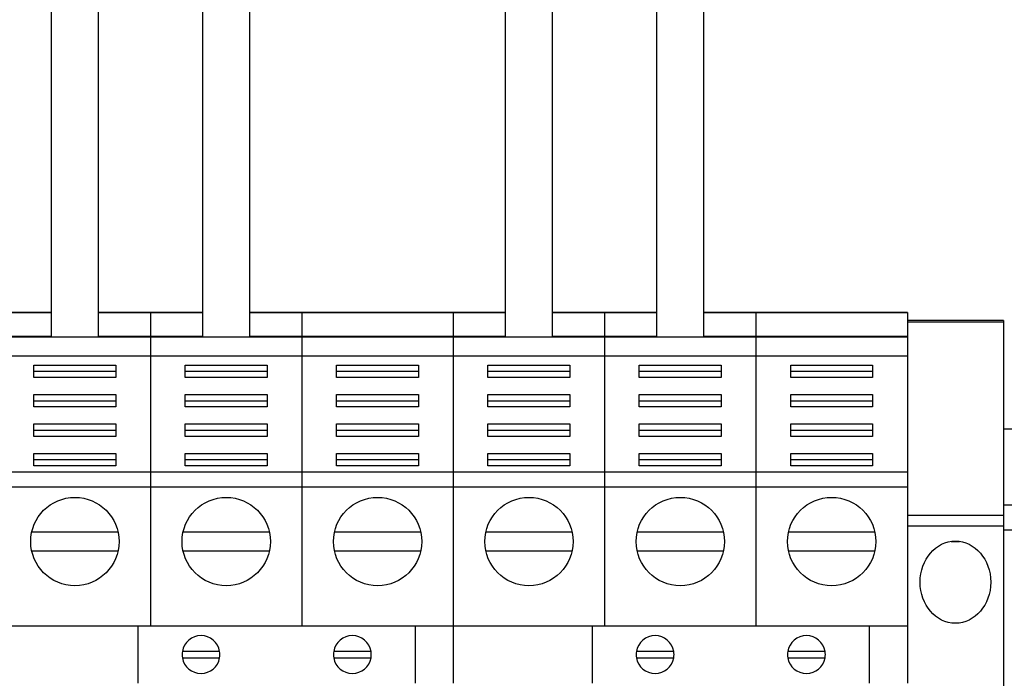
# Model space of a CAD drawing. Header units: millimetres. Extents: x 5 to 418, y 2 to 292.
# Tile 5 of 31: x 82 to 113, y 83 to 104. Entities that reach past the tile are written whole.
import ezdxf

# ---------------------------------------------------------------- set-up
doc = ezdxf.new("R2010")
doc.units = ezdxf.units.MM

msp = doc.modelspace()

# ---------------------------------------------------------------- linework, layer by layer
at = {"color": 7, "linetype": 'Continuous', "lineweight": 25}
for p, q in [((83.052, 119.631), (83.052, 94.223)), ((84.552, 94.223), (84.552, 119.631)), ((87.852, 119.631), (87.852, 94.223)), ((89.352, 94.223), (89.352, 119.631)), ((97.452, 119.6356), (97.452, 94.223)), ((98.952, 94.223), (98.952, 119.6356)), ((102.252, 119.6356), (102.252, 94.223)), ((103.752, 94.223), (103.752, 119.6356)), ((83.052, 95.002), (81.402, 95.002)), ((83.052, 94.9979), (81.402, 94.9979)), ((86.202, 95.002), (84.552, 95.002)), ((86.202, 94.9979), (84.552, 94.9979)), ((87.852, 95.002), (86.202, 95.002)), ((86.202, 94.9979), (86.202, 95.002)), ((86.202, 94.9979), (86.202, 94.243)), ((87.852, 94.9979), (86.202, 94.9979)), ((91.002, 95.002), (89.352, 95.002)), ((91.002, 94.9979), (89.352, 94.9979)), ((95.802, 95.002), (91.002, 95.002)), ((91.002, 95.002), (91.002, 94.9979)), ((91.002, 94.9979), (91.002, 94.243)), ((95.802, 94.9979), (91.002, 94.9979)), ((97.452, 95.002), (95.802, 95.002)), ((95.802, 94.9979), (95.802, 95.002)), ((95.802, 94.9979), (95.802, 94.243)), ((97.452, 94.9979), (95.802, 94.9979)), ((100.602, 95.002), (98.952, 95.002)), ((100.602, 94.9979), (98.952, 94.9979)), ((102.252, 95.002), (100.602, 95.002)), ((100.602, 95.002), (100.602, 94.9979)), ((100.602, 94.9979), (100.602, 94.243)), ((102.252, 94.9979), (100.602, 94.9979)), ((105.402, 95.002), (103.752, 95.002)), ((105.402, 94.9979), (103.752, 94.9979)), ((110.202, 95.002), (105.402, 95.002)), ((105.402, 94.9979), (105.402, 95.002)), ((110.202, 94.9979), (105.402, 94.9979)), ((105.402, 94.9979), (105.402, 94.243)), ((110.202, 95.002), (110.202, 94.9979)), ((110.202, 94.9979), (110.202, 94.243)), ((113.25, 94.751), (110.202, 94.751)), ((113.25, 94.6949), (110.202, 94.6949)), ((113.25, 94.751), (113.25, 94.6949)), ((113.25, 94.6949), (113.25, 88.5749)), ((86.202, 94.223), (81.402, 94.223)), ((83.052, 94.243), (81.702, 94.243)), ((85.902, 94.243), (84.552, 94.243)), ((86.202, 94.243), (85.902, 94.243)), ((85.902, 94.223), (85.902, 94.243)), ((86.502, 94.243), (86.202, 94.243)), ((86.202, 94.243), (86.202, 94.223)), ((91.002, 94.223), (86.202, 94.223)), ((86.202, 94.223), (86.202, 93.623)), ((86.502, 94.243), (86.502, 94.223)), ((87.852, 94.243), (86.502, 94.243)), ((90.702, 94.243), (89.352, 94.243)), ((91.002, 94.243), (90.702, 94.243)), ((90.702, 94.223), (90.702, 94.243)), ((91.002, 94.243), (91.002, 94.223)), ((91.302, 94.243), (91.002, 94.243)), ((91.002, 94.223), (91.002, 93.623)), ((95.802, 94.223), (91.002, 94.223)), ((91.302, 94.243), (91.302, 94.223)), ((95.502, 94.243), (91.302, 94.243)), ((95.802, 94.243), (95.502, 94.243)), ((95.502, 94.223), (95.502, 94.243)), ((96.102, 94.243), (95.802, 94.243)), ((95.802, 94.243), (95.802, 94.223)), ((100.602, 94.223), (95.802, 94.223)), ((95.802, 94.223), (95.802, 93.623)), ((96.102, 94.243), (96.102, 94.223)), ((97.452, 94.243), (96.102, 94.243)), ((100.302, 94.243), (98.952, 94.243)), ((100.602, 94.243), (100.302, 94.243)), ((100.302, 94.223), (100.302, 94.243)), ((100.602, 94.243), (100.602, 94.223)), ((100.902, 94.243), (100.602, 94.243)), ((100.602, 94.223), (100.602, 93.623)), ((105.402, 94.223), (100.602, 94.223)), ((100.902, 94.243), (100.902, 94.223)), ((102.252, 94.243), (100.902, 94.243)), ((105.102, 94.243), (103.752, 94.243)), ((105.402, 94.243), (105.102, 94.243)), ((105.102, 94.223), (105.102, 94.243)), ((105.702, 94.243), (105.402, 94.243)), ((105.402, 94.243), (105.402, 94.223)), ((110.202, 94.223), (105.402, 94.223)), ((105.402, 94.223), (105.402, 93.623)), ((105.702, 94.243), (105.702, 94.223)), ((109.902, 94.243), (105.702, 94.243)), ((110.202, 94.243), (109.902, 94.243)), ((109.902, 94.223), (109.902, 94.243)), ((110.202, 94.243), (110.202, 94.223)), ((110.202, 94.223), (110.202, 93.623)), ((86.202, 93.623), (81.402, 93.623)), ((91.002, 93.623), (86.202, 93.623)), ((86.202, 93.623), (86.202, 89.946)), ((91.002, 93.623), (91.002, 89.946)), ((95.802, 93.623), (91.002, 93.623)), ((100.602, 93.623), (95.802, 93.623)), ((95.802, 93.623), (95.802, 89.946)), ((100.602, 93.623), (100.602, 89.946)), ((105.402, 93.623), (100.602, 93.623)), ((110.202, 93.623), (105.402, 93.623)), ((105.402, 93.623), (105.402, 89.946)), ((110.202, 93.623), (110.202, 89.946)), ((82.502, 93.3401), (85.102, 93.3401)), ((82.502, 92.9441), (82.502, 93.3401)), ((82.502, 93.1421), (85.102, 93.1421)), ((85.102, 93.3401), (85.102, 92.9441)), ((87.302, 93.3401), (89.902, 93.3401)), ((87.302, 92.9441), (87.302, 93.3401)), ((87.302, 93.1421), (89.902, 93.1421)), ((89.902, 93.3401), (89.902, 92.9441)), ((92.102, 93.3401), (94.702, 93.3401)), ((92.102, 92.9441), (92.102, 93.3401)), ((92.102, 93.1421), (94.702, 93.1421)), ((94.702, 93.3401), (94.702, 92.9441)), ((96.902, 93.3401), (99.502, 93.3401)), ((96.902, 92.9441), (96.902, 93.3401)), ((96.902, 93.1421), (99.502, 93.1421)), ((99.502, 93.3401), (99.502, 92.9441)), ((101.702, 93.3401), (104.302, 93.3401)), ((101.702, 92.9441), (101.702, 93.3401)), ((101.702, 93.1421), (104.302, 93.1421)), ((104.302, 93.3401), (104.302, 92.9441)), ((106.502, 93.3401), (109.102, 93.3401)), ((106.502, 92.9441), (106.502, 93.3401)), ((106.502, 93.1421), (109.102, 93.1421)), ((109.102, 93.3401), (109.102, 92.9441)), ((85.102, 92.9441), (82.502, 92.9441)), ((89.902, 92.9441), (87.302, 92.9441)), ((94.702, 92.9441), (92.102, 92.9441)), ((99.502, 92.9441), (96.902, 92.9441)), ((104.302, 92.9441), (101.702, 92.9441)), ((109.102, 92.9441), (106.502, 92.9441)), ((82.502, 92.4067), (85.102, 92.4067)), ((82.502, 92.0108), (82.502, 92.4067)), ((82.502, 92.2087), (85.102, 92.2087)), ((85.102, 92.4067), (85.102, 92.0108)), ((87.302, 92.4067), (89.902, 92.4067)), ((87.302, 92.0108), (87.302, 92.4067)), ((87.302, 92.2087), (89.902, 92.2087)), ((89.902, 92.4067), (89.902, 92.0108)), ((92.102, 92.4067), (94.702, 92.4067)), ((92.102, 92.0108), (92.102, 92.4067)), ((92.102, 92.2087), (94.702, 92.2087)), ((94.702, 92.4067), (94.702, 92.0108)), ((96.902, 92.4067), (99.502, 92.4067)), ((96.902, 92.0108), (96.902, 92.4067)), ((96.902, 92.2087), (99.502, 92.2087)), ((99.502, 92.4067), (99.502, 92.0108)), ((101.702, 92.4067), (104.302, 92.4067)), ((101.702, 92.0108), (101.702, 92.4067)), ((101.702, 92.2087), (104.302, 92.2087)), ((104.302, 92.4067), (104.302, 92.0108)), ((106.502, 92.4067), (109.102, 92.4067)), ((106.502, 92.0108), (106.502, 92.4067)), ((106.502, 92.2087), (109.102, 92.2087)), ((109.102, 92.4067), (109.102, 92.0108)), ((85.102, 92.0108), (82.502, 92.0108)), ((89.902, 92.0108), (87.302, 92.0108)), ((94.702, 92.0108), (92.102, 92.0108)), ((99.502, 92.0108), (96.902, 92.0108)), ((104.302, 92.0108), (101.702, 92.0108)), ((109.102, 92.0108), (106.502, 92.0108)), ((82.502, 91.4734), (85.102, 91.4734)), ((82.502, 91.0774), (82.502, 91.4734)), ((82.502, 91.2754), (85.102, 91.2754)), ((85.102, 91.4734), (85.102, 91.0774)), ((87.302, 91.4734), (89.902, 91.4734)), ((87.302, 91.0774), (87.302, 91.4734)), ((87.302, 91.2754), (89.902, 91.2754)), ((89.902, 91.4734), (89.902, 91.0774)), ((92.102, 91.4734), (94.702, 91.4734)), ((92.102, 91.0774), (92.102, 91.4734)), ((92.102, 91.2754), (94.702, 91.2754)), ((94.702, 91.4734), (94.702, 91.0774)), ((96.902, 91.4734), (99.502, 91.4734)), ((96.902, 91.0774), (96.902, 91.4734)), ((96.902, 91.2754), (99.502, 91.2754)), ((99.502, 91.4734), (99.502, 91.0774)), ((101.702, 91.4734), (104.302, 91.4734)), ((101.702, 91.0774), (101.702, 91.4734)), ((101.702, 91.2754), (104.302, 91.2754)), ((104.302, 91.4734), (104.302, 91.0774)), ((106.502, 91.4734), (109.102, 91.4734)), ((106.502, 91.0774), (106.502, 91.4734)), ((106.502, 91.2754), (109.102, 91.2754)), ((109.102, 91.4734), (109.102, 91.0774)), ((126.002, 91.311), (113.25, 91.311)), ((85.102, 91.0774), (82.502, 91.0774)), ((89.902, 91.0774), (87.302, 91.0774)), ((94.702, 91.0774), (92.102, 91.0774)), ((99.502, 91.0774), (96.902, 91.0774)), ((104.302, 91.0774), (101.702, 91.0774)), ((109.102, 91.0774), (106.502, 91.0774)), ((82.502, 90.54), (85.102, 90.54)), ((82.502, 90.144), (82.502, 90.54)), ((82.502, 90.342), (85.102, 90.342)), ((85.102, 90.54), (85.102, 90.144)), ((87.302, 90.54), (89.902, 90.54)), ((87.302, 90.144), (87.302, 90.54)), ((87.302, 90.342), (89.902, 90.342)), ((89.902, 90.54), (89.902, 90.144)), ((92.102, 90.54), (94.702, 90.54)), ((92.102, 90.144), (92.102, 90.54)), ((92.102, 90.342), (94.702, 90.342)), ((94.702, 90.54), (94.702, 90.144)), ((96.902, 90.54), (99.502, 90.54)), ((96.902, 90.144), (96.902, 90.54)), ((96.902, 90.342), (99.502, 90.342)), ((99.502, 90.54), (99.502, 90.144)), ((101.702, 90.54), (104.302, 90.54)), ((101.702, 90.144), (101.702, 90.54)), ((101.702, 90.342), (104.302, 90.342)), ((104.302, 90.54), (104.302, 90.144)), ((106.502, 90.54), (109.102, 90.54)), ((106.502, 90.144), (106.502, 90.54)), ((106.502, 90.342), (109.102, 90.342)), ((109.102, 90.54), (109.102, 90.144)), ((86.202, 89.946), (81.402, 89.946)), ((85.102, 90.144), (82.502, 90.144)), ((91.002, 89.946), (86.202, 89.946)), ((86.202, 89.946), (86.202, 89.4652)), ((89.902, 90.144), (87.302, 90.144)), ((91.002, 89.946), (91.002, 89.4652)), ((95.802, 89.946), (91.002, 89.946)), ((94.702, 90.144), (92.102, 90.144)), ((100.602, 89.946), (95.802, 89.946)), ((95.802, 89.946), (95.802, 89.4652)), ((99.502, 90.144), (96.902, 90.144)), ((100.602, 89.946), (100.602, 89.4652)), ((105.402, 89.946), (100.602, 89.946)), ((104.302, 90.144), (101.702, 90.144)), ((110.202, 89.946), (105.402, 89.946)), ((105.402, 89.946), (105.402, 89.4652)), ((109.102, 90.144), (106.502, 90.144)), ((110.202, 89.946), (110.202, 89.4652)), ((86.202, 89.4652), (81.402, 89.4652)), ((91.002, 89.4652), (86.202, 89.4652)), ((86.202, 89.4652), (86.202, 85.066)), ((91.002, 89.4652), (91.002, 85.066)), ((95.802, 89.4652), (91.002, 89.4652)), ((100.602, 89.4652), (95.802, 89.4652)), ((95.802, 89.4652), (95.802, 85.066)), ((100.602, 89.4652), (100.602, 85.066)), ((105.402, 89.4652), (100.602, 89.4652)), ((110.202, 89.4652), (105.402, 89.4652)), ((105.402, 89.4652), (105.402, 85.066)), ((110.202, 89.4652), (110.202, 85.066)), ((113.25, 88.911), (121.202, 88.911)), ((113.25, 88.5749), (110.202, 88.5749)), ((113.25, 88.5749), (113.25, 88.231)), ((113.25, 88.231), (110.202, 88.231)), ((113.25, 88.231), (113.25, 80.351)), ((121.202, 88.111), (113.25, 88.111)), ((85.1694, 88.046), (82.4345, 88.046)), ((89.9694, 88.046), (87.2345, 88.046)), ((94.7694, 88.046), (92.0345, 88.046)), ((99.5694, 88.046), (96.8345, 88.046)), ((104.3694, 88.046), (101.6345, 88.046)), ((109.1694, 88.046), (106.4345, 88.046)), ((82.4345, 87.446), (85.1694, 87.446)), ((87.2345, 87.446), (89.9694, 87.446)), ((92.0345, 87.446), (94.7694, 87.446)), ((96.8345, 87.446), (99.5694, 87.446)), ((101.6345, 87.446), (104.3694, 87.446)), ((106.4345, 87.446), (109.1694, 87.446)), ((86.202, 85.066), (81.402, 85.066)), ((85.802, 85.066), (85.802, 83.2599)), ((91.002, 85.066), (86.202, 85.066)), ((95.802, 85.066), (91.002, 85.066)), ((94.602, 83.2599), (94.602, 85.066)), ((100.602, 85.066), (95.802, 85.066)), ((95.802, 85.066), (95.802, 83.2599)), ((100.202, 85.066), (100.202, 83.2599)), ((105.402, 85.066), (100.602, 85.066)), ((110.202, 85.066), (105.402, 85.066)), ((109.002, 83.2599), (109.002, 85.066)), ((110.202, 85.066), (110.202, 83.2599)), ((88.3936, 84.263), (87.2104, 84.263)), ((87.2104, 84.063), (88.3936, 84.063)), ((93.1936, 84.263), (92.0104, 84.263)), ((92.0104, 84.063), (93.1936, 84.063)), ((102.7936, 84.263), (101.6104, 84.263)), ((101.6104, 84.063), (102.7936, 84.063)), ((107.5936, 84.263), (106.4104, 84.263)), ((106.4104, 84.063), (107.5936, 84.063))]:
    msp.add_line(p, q, dxfattribs=at)
at = {"color": 7, "linetype": 'Continuous', "lineweight": 25, "flags": 128}
msp.add_lwpolyline([(111.5923, 87.7514), (111.726, 87.7445), (111.8597, 87.7514)], dxfattribs=at)
at = {"color": 7, "linetype": 'Continuous', "lineweight": 25}
for centre in [(83.802, 87.746), (88.602, 87.746), (93.402, 87.746), (98.202, 87.746), (103.002, 87.746), (107.802, 87.746)]:
    msp.add_circle(centre, 1.4, dxfattribs=at)
for centre, start, end in [((87.802, 84.163), 9.59407, 170.40593), ((92.602, 84.163), 9.59407, 170.40593), ((102.202, 84.163), 9.59407, 170.40593), ((107.002, 84.163), 9.59407, 170.40593), ((87.802, 84.163), 170.40593, 189.59407), ((87.802, 84.163), 189.59407, 350.40593), ((87.802, 84.163), 350.40593, 9.59407), ((92.602, 84.163), 170.40593, 189.59407), ((92.602, 84.163), 189.59407, 350.40593), ((92.602, 84.163), 350.40593, 9.59407), ((102.202, 84.163), 170.40593, 189.59407), ((102.202, 84.163), 189.59407, 350.40593), ((102.202, 84.163), 350.40593, 9.59407), ((107.002, 84.163), 170.40593, 189.59407), ((107.002, 84.163), 189.59407, 350.40593), ((107.002, 84.163), 350.40593, 9.59407)]:
    msp.add_arc(centre, 0.6, start, end, dxfattribs=at)
msp.add_ellipse((111.726, 86.4581), major_axis=(0, -1.3027), ratio=0.8597632, dxfattribs=at)

doc.saveas('drawing.dxf')
